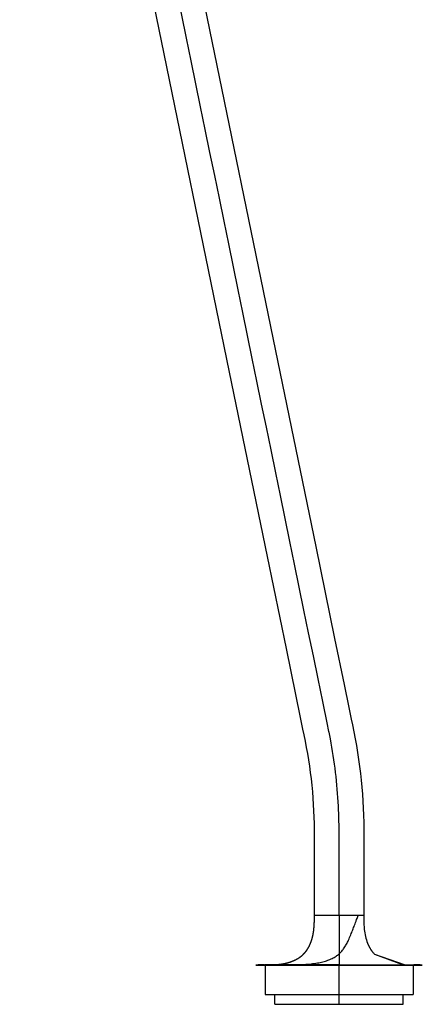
# Model space of a CAD drawing. Header units: millimetres. Extents: x 0 to 1499, y 365 to 1501.
# Tile 7 of 12: x 1417 to 1499, y 1076 to 1275. Entities that reach past the tile are written whole.
import ezdxf

# ---------------------------------------------------------------- set-up
doc = ezdxf.new("R2010")
doc.units = ezdxf.units.MM
doc.header["$MEASUREMENT"] = 0
doc.layers.add('Crea2D$visibili$tangenti', color=7, linetype='Continuous', true_color=0x000000)

msp = doc.modelspace()

# ---------------------------------------------------------------- linework, layer by layer
at = {"layer": 'Crea2D$visibili$tangenti'}
for p, q in [((1481.89, 1093.55), (1476.89, 1093.55)), ((1481.89, 1093.55), (1481.88, 1083.55)), ((1486.89, 1093.55), (1481.89, 1093.55)), ((1486.89, 1093.55), (1486.9, 1092.22)), ((1486.97, 1091.05), (1486.97, 1091.03)), ((1486.97, 1091.03), (1486.98, 1090.9)), ((1486.98, 1090.9), (1486.98, 1090.88)), ((1486.98, 1090.88), (1487, 1090.76)), ((1487, 1090.76), (1487, 1090.72)), ((1487.66, 1087.97), (1487.68, 1087.9)), ((1487.68, 1087.9), (1487.71, 1087.83)), ((1487.71, 1087.83), (1487.75, 1087.76)), ((1487.81, 1087.61), (1487.84, 1087.54)), ((1487.84, 1087.54), (1487.88, 1087.47)), ((1487.88, 1087.47), (1487.91, 1087.4)), ((1487.91, 1087.4), (1487.94, 1087.33)), ((1487.94, 1087.33), (1487.98, 1087.26)), ((1487.98, 1087.26), (1488.02, 1087.19)), ((1488.02, 1087.19), (1488.05, 1087.13)), ((1488.05, 1087.13), (1488.09, 1087.06)), ((1488.09, 1087.06), (1488.13, 1086.99)), ((1488.13, 1086.99), (1488.17, 1086.92)), ((1488.17, 1086.92), (1488.21, 1086.86)), ((1488.21, 1086.86), (1488.22, 1086.85)), ((1488.22, 1086.85), (1488.29, 1086.74)), ((1488.29, 1086.74), (1488.3, 1086.72)), ((1488.3, 1086.72), (1488.34, 1086.66)), ((1488.34, 1086.66), (1488.36, 1086.63)), ((1488.36, 1086.63), (1488.43, 1086.53)), ((1488.5, 1086.42), (1488.52, 1086.4)), ((1488.52, 1086.4), (1488.57, 1086.34)), ((1488.57, 1086.34), (1488.58, 1086.32)), ((1465.01, 1083.51), (1466.72, 1083.51)), ((1466.72, 1083.51), (1485.19, 1083.51)), ((1466.75, 1083.55), (1466.89, 1083.55)), ((1469.19, 1083.55), (1466.89, 1083.55)), ((1466.89, 1083.51), (1466.89, 1077.55)), ((1481.88, 1083.55), (1470.09, 1083.55)), ((1481.88, 1083.55), (1481.89, 1083.55)), ((1481.89, 1083.55), (1496.89, 1083.55)), ((1481.89, 1077.55), (1481.89, 1083.51)), ((1485.19, 1083.51), (1498.77, 1083.51)), ((1496.1, 1083.55), (1496.17, 1083.55)), ((1496.17, 1083.55), (1496.43, 1083.55)), ((1496.36, 1083.55), (1496.39, 1083.55)), ((1496.89, 1083.55), (1497.03, 1083.55)), ((1496.89, 1083.51), (1496.89, 1077.55)), ((1466.89, 1077.55), (1481.89, 1077.55)), ((1468.89, 1075.55), (1468.89, 1077.55)), ((1481.89, 1075.55), (1481.89, 1077.55)), ((1481.89, 1077.55), (1496.89, 1077.55)), ((1494.89, 1075.55), (1494.89, 1077.55)), ((1468.89, 1075.55), (1481.89, 1075.55)), ((1481.89, 1075.55), (1494.89, 1075.55))]:
    msp.add_line(p, q, dxfattribs=at)
for points in [[(1421.66, 1435.44, -0.066371), (1423.5, 1429.9), (1423.56, 1429.61), (1423.68, 1429.02), (1423.92, 1427.86), (1424.4, 1425.52), (1425.36, 1420.85), (1427.27, 1411.5), (1431.11, 1392.8), (1438.79, 1355.42), (1454.13, 1280.64), (1469.48, 1205.86), (1477.16, 1168.47), (1480.99, 1149.78), (1482.91, 1140.43), (1483.87, 1135.76), (1484.35, 1133.42), (1484.59, 1132.25, -0.055708), (1486.89, 1109.63), (1486.89, 1093.55)], [(1476.89, 1093.55), (1476.89, 1101.93), (1476.89, 1106.33), (1476.89, 1108.53), (1476.89, 1109.63, 0.056201), (1474.79, 1130.24), (1474.55, 1131.41), (1474.07, 1133.75), (1473.12, 1138.42), (1471.2, 1147.77), (1467.36, 1166.46), (1459.69, 1203.85), (1444.34, 1278.63)], [(1488.66, 1086.22, 0.027196), (1489.08, 1085.74), (1494.77, 1083.6), (1495.31, 1083.57)]]:
    msp.add_lwpolyline(points, format="xyb", dxfattribs=at)
msp.add_lwpolyline([(1489.08, 1085.74), (1495.31, 1083.57), (1495.57, 1083.56)], dxfattribs=at)
for centre, radius, start, end in [((1394.49, 1093.45), 82.4, 359.5724, 0.0701), ((1645.77, 1093.68), 158.88, 179.9281, 180.3041), ((1505.96, 1092.72), 19.06, 181.4784, 185.0259), ((1497.59, 1091.79), 10.64, 185.7525, 201.0196), ((1494.81, 1090.82), 7.7, 203.4482, 204.6112), ((1494.43, 1090.64), 7.28, 206.4193, 206.4532), ((1494.03, 1090.43), 6.83, 209.54, 209.5914), ((1493.5, 1090.09), 6.2, 215.1105, 216.2851), ((1493.54, 1090.12), 6.25, 215.0854, 215.1066), ((1493.36, 1089.99), 6.02, 217.4788, 218.6909), ((1493.33, 1089.96), 5.98, 218.6866, 218.7668), ((1466.51, 1057.64), 25.91, 89.4706, 93.2889), ((1469.51, 995.79), 87.76, 89.6189, 91.8206), ((1496.4, 1113.87), 30.32, 268.4324, 269.4323), ((1497.27, 1057.64), 25.91, 86.7109, 90.5294)]:
    msp.add_arc(centre, radius, start, end, dxfattribs=at)
for points, knots in [([(1481.89, 1093.55), (1481.89, 1094.35), (1481.89, 1095.95), (1481.89, 1098.34), (1481.89, 1102.66), (1481.89, 1106.76), (1481.89, 1110.14), (1481.89, 1110.94), (1481.89, 1111.43), (1481.87, 1113.07), (1481.68, 1119.13), (1480.93, 1125.38), (1479.94, 1130.37), (1479.74, 1131.35), (1459.31, 1230.92), (1438.85, 1330.57), (1418.5, 1429.75), (1418.18, 1431.31), (1417.73, 1432.72), (1417.13, 1434.06)], [0, 0, 0, 0, 2.397337, 4.794673, 7.192009, 15.342149, 17.094768, 17.323865, 17.757361, 18.567024, 22.227561, 35.953704, 37.398701, 37.488903, 38.971178, 342.328414, 342.667687, 342.724366, 347.096311, 347.096311, 347.096311, 347.096311]), ([(1471.02, 1083.55), (1471.72, 1083.55), (1472.97, 1083.56), (1474.7, 1083.63), (1476.16, 1083.74), (1477.44, 1083.92), (1478.58, 1084.15), (1479.58, 1084.45), (1480.47, 1084.83), (1481.25, 1085.27), (1481.9, 1085.78), (1482.46, 1086.35), (1482.96, 1087.02), (1483.41, 1087.77), (1483.85, 1088.66), (1484.25, 1089.62), (1484.66, 1090.63), (1485.05, 1091.66), (1485.42, 1092.63), (1485.66, 1093.28), (1485.76, 1093.55)], [0, 0, 0, 0, 2.093886, 3.762632, 5.190699, 6.487647, 7.643334, 8.663746, 9.626291, 10.544369, 11.33705, 12.106543, 12.934769, 13.840187, 14.73177, 15.896004, 16.967629, 17.992943, 19.204348, 20.071431, 20.071431, 20.071431, 20.071431])]:
    msp.add_open_spline(points, degree=3, knots=knots, dxfattribs=at)
msp.add_rational_spline([(1467.37, 1083.55), (1467.76, 1083.55), (1468.15, 1083.56), (1468.54, 1083.57), (1468.94, 1083.59), (1469.33, 1083.62), (1469.51, 1083.64), (1469.68, 1083.66), (1469.85, 1083.68), (1470.03, 1083.7), (1470.2, 1083.72), (1471.18, 1083.87), (1472.17, 1084.12), (1473.11, 1084.49), (1473.97, 1085.02), (1474.69, 1085.74), (1474.8, 1085.85), (1474.9, 1085.96), (1475, 1086.08), (1475.23, 1086.35), (1475.43, 1086.64), (1475.54, 1086.81), (1475.74, 1087.15), (1475.92, 1087.51), (1476.01, 1087.69), (1476.16, 1088.06), (1476.29, 1088.44), (1476.36, 1088.63), (1476.47, 1089.01), (1476.56, 1089.4), (1476.6, 1089.6), (1476.68, 1090.02), (1476.75, 1090.45), (1476.77, 1090.68), (1476.82, 1091.14), (1476.85, 1091.61), (1476.86, 1091.84), (1476.88, 1092.19), (1476.88, 1092.54), (1476.88, 1092.65), (1476.89, 1092.97), (1476.89, 1093.28), (1476.89, 1093.48), (1476.89, 1093.68), (1476.89, 1093.88)], [1, 1, 1, 1, 1, 1, 0.999810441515, 0.999715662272, 0.999715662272, 0.999810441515, 1, 1, 1, 1, 1, 1, 1, 1, 1, 1, 1, 1, 1, 1, 1, 1, 1, 1, 1, 1, 1, 1, 1, 1, 1, 1, 1, 1, 1, 1, 1, 1, 1, 1, 1], degree=5, knots=[0.629215, 0.629215, 0.629215, 0.629215, 0.629215, 0.629215, 2.58644, 2.58644, 2.58644, 2.58644, 2.58644, 3.458842, 3.458842, 3.458842, 3.458842, 3.458842, 8.565321, 8.565321, 8.565321, 8.565321, 8.565321, 9.324544, 9.324544, 9.324544, 10.325377, 10.325377, 10.325377, 11.325049, 11.325049, 11.325049, 12.327355, 12.327355, 12.327355, 13.328129, 13.328129, 13.328129, 14.487549, 14.487549, 14.487549, 15.654038, 15.654038, 15.654038, 16.231364, 16.231364, 16.231364, 17.222139, 17.222139, 17.222139, 17.222139, 17.222139, 17.222139], dxfattribs=at)

doc.saveas('drawing.dxf')
